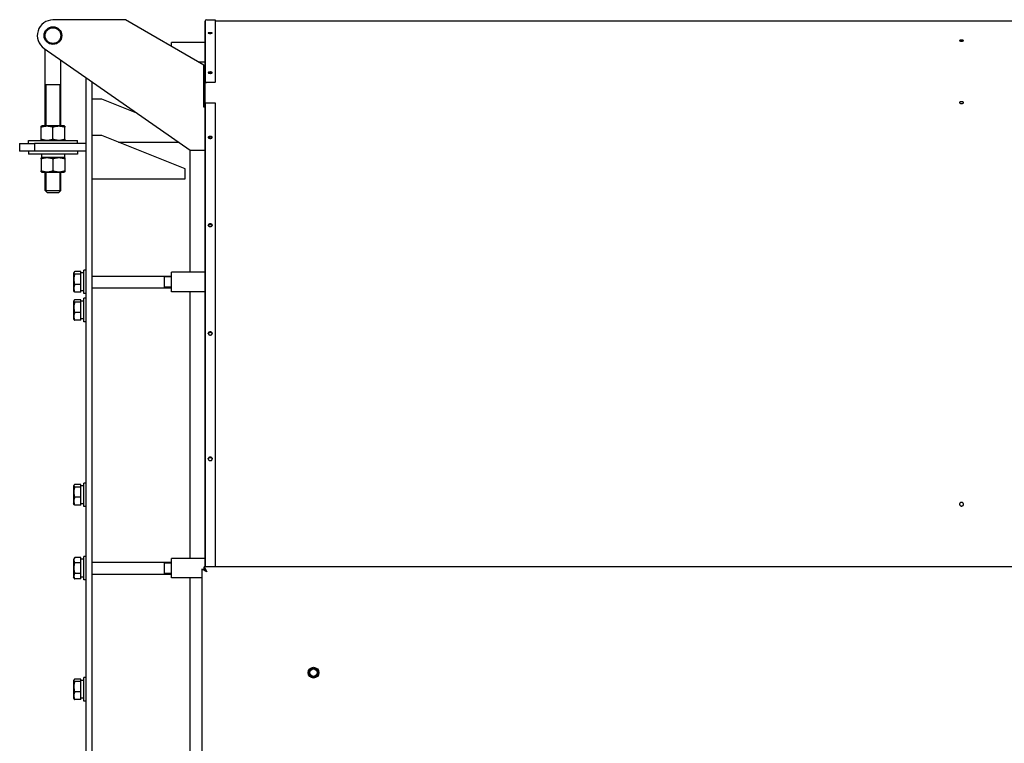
# Model space of a CAD drawing. Header units: millimetres. Extents: x -5881 to 876, y -3382 to 1045.
# Tile 3 of 23: x -5881 to -4875, y -2328 to -1590. Entities that reach past the tile are written whole.
import ezdxf

# ---------------------------------------------------------------- set-up
doc = ezdxf.new("R2010")
doc.units = ezdxf.units.MM
for name, color, linetype, true_color in [('G', 3, 'Continuous', 0x00ff00), ('R', 1, 'Continuous', 0xff0000), ('WELDING', 7, 'Continuous', 0xffffff)]:
    doc.layers.add(name, color=color, linetype=linetype, true_color=true_color)

msp = doc.modelspace()

# ---------------------------------------------------------------- linework, layer by layer
at = {"layer": 'G', "lineweight": 25}
for p, q in [((-5772.6, -1590.3), (-5846.6, -1590.3)), ((-5692.6, -1636.5), (-5772.6, -1590.3)), ((-5691.1, -1591.7), (-5691.7, -1591.7)), ((-5691.7, -1591.7), (-5691.7, -2148.3)), ((-5691.1, -1591.2), (-5691.1, -1654.8)), ((-5690, -1590.1), (-5688.1, -1590.1)), ((-5684, -1590.1), (-5681.1, -1590.1)), ((-5681.1, -1590.1), (-5681.1, -1653.7)), ((-4894.2, -1591.7), (-5681.1, -1591.7)), ((-3694.2, -1591.7), (-4944.2, -1591.7)), ((-5691.7, -1613.3), (-5725.6, -1613.3)), ((-5725.6, -1617.4), (-5725.6, -1613.3)), ((-5855.7, -1619.4), (-5706.6, -1723.3)), ((-5854.6, -1698.5), (-5854.6, -1622.2)), ((-5838.6, -1698.5), (-5838.6, -1631.4)), ((-5691.7, -1633.3), (-5698.1, -1633.3)), ((-5692.6, -1679.3), (-5692.6, -1636.5)), ((-5854.6, -1656.3), (-5838.6, -1656.3)), ((-5812.6, -2423.3), (-5812.6, -1649.5)), ((-5806.6, -2423.3), (-5806.6, -1653.7)), ((-5690, -1653.7), (-5681.1, -1653.7)), ((-5681.1, -1654.3), (-5690, -1654.3)), ((-5681.1, -1654.3), (-5681.1, -1653.7)), ((-5796.6, -1671.2), (-5806.6, -1671.2)), ((-5760.9, -1685.4), (-5796.6, -1671.2)), ((-5691.1, -1676.1), (-5691.1, -2148.3)), ((-5690, -1674.9), (-5681.1, -1674.9)), ((-5681.1, -1674.9), (-5681.1, -2148.3)), ((-4921.2, -1674.7), (-4921.2, -1674.7)), ((-5691.7, -1679.3), (-5692.6, -1679.3)), ((-5858.6, -1698.8), (-5858, -1698.5)), ((-5846.6, -1698.5), (-5858, -1698.5)), ((-5835.2, -1698.5), (-5846.6, -1698.5)), ((-5834.6, -1698.8), (-5835.2, -1698.5)), ((-5858.6, -1699.9), (-5858.6, -1698.8)), ((-5858.6, -1711.9), (-5858.6, -1699.9)), ((-5846.6, -1711.9), (-5846.6, -1699.9)), ((-5834.6, -1698.8), (-5834.6, -1699.9)), ((-5834.6, -1711.9), (-5834.6, -1699.9)), ((-5796.6, -1708.4), (-5806.6, -1708.4)), ((-5711.6, -1742.4), (-5796.6, -1708.4)), ((-5880.6, -1716.3), (-5880.6, -1724.3)), ((-5880.6, -1716.3), (-5865.6, -1716.3)), ((-5871.6, -1716.3), (-5871.6, -1713.3)), ((-5871.6, -1713.3), (-5870, -1713.3)), ((-5870, -1713.3), (-5821.6, -1713.3)), ((-5812.6, -1716.3), (-5865.6, -1716.3)), ((-5865.6, -1716.3), (-5865.6, -1724.3)), ((-5858.6, -1713), (-5858.6, -1711.9)), ((-5858, -1713.3), (-5858.6, -1713)), ((-5835.2, -1713.3), (-5834.6, -1713)), ((-5834.6, -1711.9), (-5834.6, -1713)), ((-5821.6, -1716.3), (-5821.6, -1713.3)), ((-5779.7, -1715.2), (-5718.2, -1715.2)), ((-5865.6, -1724.3), (-5880.6, -1724.3)), ((-5871.6, -1724.3), (-5871.6, -1727.3)), ((-5834.3, -1727.3), (-5871.6, -1727.3)), ((-5812.6, -1724.3), (-5865.6, -1724.3)), ((-5834.9, -1727.3), (-5834.9, -1730.8)), ((-5821.6, -1727.3), (-5834.3, -1727.3)), ((-5821.6, -1724.3), (-5821.6, -1727.3)), ((-5706.6, -1723.3), (-5691.7, -1723.3)), ((-5706.6, -1847.6), (-5706.6, -1723.3)), ((-5858, -1730.8), (-5858.6, -1731.1)), ((-5858.6, -1732.2), (-5858.6, -1731.1)), ((-5858.6, -1732.2), (-5858.6, -1744.2)), ((-5858.2, -1730.8), (-5858, -1730.8)), ((-5834.9, -1730.8), (-5858, -1730.8)), ((-5858, -1730.8), (-5835.2, -1730.8)), ((-5846.6, -1732.2), (-5846.6, -1744.2)), ((-5835.2, -1730.8), (-5834.6, -1731.1)), ((-5834.6, -1731.1), (-5834.6, -1732.2)), ((-5834.6, -1732.2), (-5834.6, -1744.2)), ((-5858.6, -1745.3), (-5858.6, -1744.2)), ((-5858.6, -1745.3), (-5858, -1745.6)), ((-5858, -1745.6), (-5835.2, -1745.6)), ((-5854.6, -1764.3), (-5854.6, -1745.6)), ((-5838.6, -1764.3), (-5838.6, -1745.6)), ((-5834.6, -1745.3), (-5835.2, -1745.6)), ((-5834.6, -1744.2), (-5834.6, -1745.3)), ((-5711.6, -1752.4), (-5711.6, -1742.4)), ((-5806.6, -1752.4), (-5711.6, -1752.4)), ((-5854.6, -1764.3), (-5838.6, -1764.3)), ((-5854.6, -1764.3), (-5852.6, -1766.3)), ((-5852.6, -1766.3), (-5840.6, -1766.3)), ((-5838.6, -1764.3), (-5840.6, -1766.3)), ((-5825.1, -1847.8), (-5825.6, -1848.6)), ((-5825.6, -1848.6), (-5825.6, -1859.8)), ((-5818.1, -1847.1), (-5824.4, -1847.1)), ((-5818.1, -1849.7), (-5818.1, -1847.1)), ((-5815.1, -1848.5), (-5818.1, -1848.5)), ((-5815.1, -1869.6), (-5815.1, -1845.6)), ((-5812.6, -1845.6), (-5815.1, -1845.6)), ((-5691.7, -1847.6), (-5725.6, -1847.6)), ((-5725.6, -1867.6), (-5725.6, -1847.6)), ((-5818.1, -1849.7), (-5824.4, -1849.7)), ((-5818.1, -1860.2), (-5818.1, -1849.7)), ((-5806.6, -1851.6), (-5725.6, -1851.6)), ((-5733.1, -1851.6), (-5733.1, -1851.8)), ((-5733.1, -1851.8), (-5733.1, -1863.6)), ((-5825.6, -1859.8), (-5825.6, -1866.6)), ((-5825.1, -1867.4), (-5825.6, -1866.6)), ((-5818.1, -1860.2), (-5824.4, -1860.2)), ((-5818.1, -1868.2), (-5824.4, -1868.2)), ((-5818.1, -1868.2), (-5818.1, -1860.2)), ((-5815.1, -1866.7), (-5818.1, -1866.7)), ((-5806.6, -1863.6), (-5725.6, -1863.6)), ((-5691.7, -1867.6), (-5725.6, -1867.6)), ((-5706.6, -2139.7), (-5706.6, -1867.6)), ((-5825.1, -1876.5), (-5825.6, -1877.3)), ((-5825.6, -1877.3), (-5825.6, -1888.5)), ((-5818.1, -1875.8), (-5824.4, -1875.8)), ((-5818.1, -1878.4), (-5824.4, -1878.4)), ((-5818.1, -1878.4), (-5818.1, -1875.8)), ((-5815.1, -1877.2), (-5818.1, -1877.2)), ((-5818.1, -1888.9), (-5818.1, -1878.4)), ((-5812.6, -1869.6), (-5815.1, -1869.6)), ((-5815.1, -1898.3), (-5815.1, -1874.3)), ((-5812.6, -1874.3), (-5815.1, -1874.3)), ((-5825.6, -1888.5), (-5825.6, -1895.3)), ((-5818.1, -1888.9), (-5824.4, -1888.9)), ((-5818.1, -1896.8), (-5818.1, -1888.9)), ((-5825.1, -1896.1), (-5825.6, -1895.3)), ((-5818.1, -1896.8), (-5824.4, -1896.8)), ((-5815.1, -1895.4), (-5818.1, -1895.4)), ((-5812.6, -1898.3), (-5815.1, -1898.3)), ((-5825.1, -2065), (-5825.6, -2065.8)), ((-5825.6, -2065.8), (-5825.6, -2077)), ((-5818.1, -2064.3), (-5824.4, -2064.3)), ((-5818.1, -2066.9), (-5824.4, -2066.9)), ((-5818.1, -2066.9), (-5818.1, -2064.3)), ((-5815.1, -2065.7), (-5818.1, -2065.7)), ((-5818.1, -2077.4), (-5818.1, -2066.9)), ((-5815.1, -2086.8), (-5815.1, -2062.8)), ((-5812.6, -2062.8), (-5815.1, -2062.8)), ((-5825.6, -2077), (-5825.6, -2083.8)), ((-5818.1, -2077.4), (-5824.4, -2077.4)), ((-5818.1, -2085.4), (-5818.1, -2077.4)), ((-5825.1, -2084.6), (-5825.6, -2083.8)), ((-5818.1, -2085.4), (-5824.4, -2085.4)), ((-5815.1, -2083.9), (-5818.1, -2083.9)), ((-5812.6, -2086.8), (-5815.1, -2086.8)), ((-5824.4, -2138.7), (-5825.6, -2140.7)), ((-5825.6, -2140.7), (-5825.6, -2158.7)), ((-5818.1, -2138.7), (-5824.4, -2138.7)), ((-5818.1, -2144.2), (-5818.1, -2138.7)), ((-5815.1, -2140.6), (-5818.1, -2140.6)), ((-5815.1, -2161.7), (-5815.1, -2137.7)), ((-5812.6, -2137.7), (-5815.1, -2137.7)), ((-5691.7, -2139.7), (-5725.6, -2139.7)), ((-5725.6, -2159.7), (-5725.6, -2139.7)), ((-5818.1, -2144.2), (-5824.4, -2144.2)), ((-5818.1, -2155.2), (-5818.1, -2144.2)), ((-5806.6, -2143.7), (-5725.6, -2143.7)), ((-5733.1, -2143.7), (-5733.1, -2149.7)), ((-5733.1, -2149.7), (-5733.1, -2155.7)), ((-5694.6, -2150.8), (-5694.6, -2486.3)), ((-5694.6, -2150.8), (-5692.1, -2150.8)), ((-5689.6, -2153.3), (-5694.6, -2150.8)), ((-4283.6, -2148.3), (-5692.1, -2148.3)), ((-5692.1, -2150.8), (-5692.1, -2148.3)), ((-5692.1, -2148.3), (-5689.6, -2153.3)), ((-5692.1, -2150.8), (-5689.6, -2153.3)), ((-5689.6, -2153.3), (-5692.1, -2150.8)), ((-5824.4, -2160.7), (-5825.6, -2158.7)), ((-5818.1, -2155.2), (-5824.4, -2155.2)), ((-5818.1, -2160.7), (-5824.4, -2160.7)), ((-5818.1, -2160.7), (-5818.1, -2155.2)), ((-5815.1, -2158.8), (-5818.1, -2158.8)), ((-5806.6, -2155.7), (-5725.6, -2155.7)), ((-5694.6, -2159.7), (-5725.6, -2159.7)), ((-5706.6, -2486.3), (-5706.6, -2159.7)), ((-5812.6, -2161.7), (-5815.1, -2161.7)), ((-5815.1, -2285.3), (-5815.1, -2261.3)), ((-5812.6, -2261.3), (-5815.1, -2261.3)), ((-5584.7, -2258.3), (-5584.4, -2253.7)), ((-5580.9, -2260.9), (-5584.7, -2258.3)), ((-5584.4, -2253.7), (-5580.3, -2251.7)), ((-5576.7, -2258.9), (-5580.9, -2260.9)), ((-5580.3, -2251.7), (-5576.4, -2254.3)), ((-5576.4, -2254.3), (-5576.7, -2258.9)), ((-5825.1, -2263.5), (-5825.6, -2264.3)), ((-5825.6, -2264.3), (-5825.6, -2275.5)), ((-5818.1, -2262.8), (-5824.4, -2262.8)), ((-5818.1, -2265.4), (-5824.4, -2265.4)), ((-5818.1, -2265.4), (-5818.1, -2262.8)), ((-5815.1, -2264.2), (-5818.1, -2264.2)), ((-5818.1, -2275.9), (-5818.1, -2265.4)), ((-5825.6, -2275.5), (-5825.6, -2282.3)), ((-5818.1, -2275.9), (-5824.4, -2275.9)), ((-5818.1, -2283.8), (-5818.1, -2275.9)), ((-5825.1, -2283.1), (-5825.6, -2282.3)), ((-5818.1, -2283.8), (-5824.4, -2283.8)), ((-5815.1, -2282.4), (-5818.1, -2282.4)), ((-5812.6, -2285.3), (-5815.1, -2285.3))]:
    msp.add_line(p, q, dxfattribs=at)
for centre, radius in [((-5846.6, -1606.3), 9), ((-5846.6, -1606.3), 8), ((-5580.6, -2256.3), 5.5), ((-5580.6, -2256.3), 4.65), ((-5580.6, -2256.3), 3.8)]:
    msp.add_circle(centre, radius, dxfattribs=at)
for centre, radius, start, end in [((-5846.6, -1606.3), 16, 90, 235.145), ((-5690, -1591.2), 1.1, 90, 180), ((-5686.1, -693.9), 896.2, 269.8689, 270.1311), ((-5864.6, -1622.2), 10, 0, 12.1461)]:
    msp.add_arc(centre, radius, start, end, dxfattribs=at)
for centre, start_param, end_param in [((-5846.6, -1725.5), 4.769645, 4.879741), ((-5846.6, -1732.6), 4.600256, 4.655133)]:
    msp.add_ellipse(centre, major_axis=(0, -32), ratio=0.36397, start_param=start_param, end_param=end_param, dxfattribs=at)
at = {"layer": 'R', "lineweight": 9}
for p, q in [((-5853.5, -1698.5), (-5853.5, -1656.3)), ((-5839.6, -1698.5), (-5839.6, -1656.3)), ((-5853.5, -1764.3), (-5853.5, -1745.6)), ((-5839.6, -1764.3), (-5839.6, -1745.6)), ((-5853.5, -1764.3), (-5853.5, -1765.4)), ((-5839.6, -1764.3), (-5839.6, -1765.4)), ((-5733.1, -1852.6), (-5725.6, -1852.6)), ((-5733.1, -1862.7), (-5725.6, -1862.7)), ((-5733.1, -2144.6), (-5725.6, -2144.6)), ((-5733.1, -2154.7), (-5725.6, -2154.7))]:
    msp.add_line(p, q, dxfattribs=at)
at = {"layer": 'WELDING', "lineweight": 25}
for points, knots in [([(-5684, -1603.7), (-5684, -1603.7), (-5684, -1603.7), (-5684.1, -1603.6), (-5684.1, -1603.6), (-5684.2, -1603.6), (-5684.3, -1603.5), (-5684.4, -1603.5), (-5684.5, -1603.5), (-5684.7, -1603.5), (-5684.9, -1603.4), (-5685.1, -1603.4), (-5685.4, -1603.4), (-5685.8, -1603.4), (-5686.2, -1603.4), (-5686.5, -1603.4), (-5686.8, -1603.4), (-5687, -1603.4), (-5687.3, -1603.4), (-5687.5, -1603.5), (-5687.7, -1603.5), (-5687.8, -1603.5), (-5687.9, -1603.6), (-5688, -1603.6), (-5688.1, -1603.6), (-5688.1, -1603.7), (-5688.1, -1603.7), (-5688.1, -1603.7)], [0, 0, 0, 0, 0.921333, 2.276432, 2.862166, 3.535164, 4.243013, 5.738911, 6.486272, 7.229306, 8.573527, 9.864712, 11.026155, 12.747574, 14.612099, 15.880858, 16.887426, 18.449004, 20.020735, 21.41775, 22.0571, 22.755886, 24.115538, 25.371453, 25.996157, 26.965035, 28, 28, 28, 28]), ([(-5688.1, -1603.7), (-5688.1, -1603.7), (-5688.1, -1603.8), (-5688, -1603.8), (-5688, -1603.8), (-5687.9, -1603.9), (-5687.8, -1603.9), (-5687.7, -1603.9), (-5687.6, -1604), (-5687.4, -1604), (-5687.2, -1604), (-5686.9, -1604), (-5686.7, -1604.1), (-5686.4, -1604.1), (-5686, -1604.1), (-5685.8, -1604.1), (-5685.5, -1604.1), (-5685.3, -1604), (-5685.1, -1604), (-5684.9, -1604), (-5684.8, -1604), (-5684.6, -1604), (-5684.5, -1603.9), (-5684.3, -1603.9), (-5684.2, -1603.9), (-5684.1, -1603.8), (-5684.1, -1603.8), (-5684, -1603.8), (-5684, -1603.7), (-5684, -1603.7)], [0, 0, 0, 0, 1.799942, 2.700055, 3.56656, 4.399809, 5.233418, 6.099942, 7.233228, 8.399864, 9.599861, 10.799847, 11.933137, 13.933036, 14.999795, 16.666294, 17.599575, 18.59975, 19.599938, 20.5999, 21.599713, 22.599527, 23.599491, 24.599655, 25.59977, 26.516242, 27.349488, 28.599609, 30, 30, 30, 30]), ([(-5687.4, -1604), (-5687.3, -1604), (-5687.1, -1603.9), (-5686.8, -1603.9), (-5686.5, -1603.9), (-5686.3, -1603.9), (-5686.1, -1603.9), (-5685.8, -1603.9), (-5685.6, -1603.9), (-5685.3, -1603.9), (-5685, -1604), (-5684.8, -1604), (-5684.7, -1604)], [0, 0, 0, 0, 1.537397, 3.318172, 4.306375, 5.383285, 6.499995, 7.656535, 8.813047, 9.881018, 11.662089, 13, 13, 13, 13]), ([(-4917.1, -1611.5), (-4917.1, -1611.4), (-4917.1, -1611.4), (-4917.2, -1611.4), (-4917.3, -1611.3), (-4917.4, -1611.3), (-4917.5, -1611.2), (-4917.7, -1611.2), (-4917.9, -1611.1), (-4918.2, -1611.1), (-4918.4, -1611.1), (-4918.7, -1611), (-4919, -1611), (-4919.3, -1611), (-4919.6, -1611), (-4919.9, -1611.1), (-4920.1, -1611.1), (-4920.4, -1611.1), (-4920.6, -1611.1), (-4920.8, -1611.2), (-4920.9, -1611.2), (-4921.1, -1611.3), (-4921.2, -1611.4), (-4921.2, -1611.4), (-4921.2, -1611.4), (-4921.2, -1611.5)], [0, 0, 0, 0, 0.808154, 1.959536, 3.110913, 4.262282, 5.413643, 6.564993, 7.716332, 8.867659, 10.018976, 11.170285, 12.321589, 13.472894, 14.624202, 15.775517, 16.926842, 18.078178, 19.229526, 20.380885, 21.532253, 22.683629, 23.835009, 24.986393, 26, 26, 26, 26]), ([(-4921.2, -1611.5), (-4921.2, -1611.5), (-4921.2, -1611.5), (-4921.1, -1611.6), (-4921, -1611.6), (-4920.9, -1611.7), (-4920.7, -1611.7), (-4920.5, -1611.8), (-4920.3, -1611.8), (-4920.1, -1611.9), (-4919.8, -1611.9), (-4919.5, -1611.9), (-4919.3, -1611.9), (-4919.2, -1611.9)], [0, 0, 0, 0, 1.388328, 2.628275, 3.868219, 5.108144, 6.348095, 7.587907, 8.828126, 10.066432, 11.298227, 12.522983, 14, 14, 14, 14]), ([(-4919.2, -1611.9), (-4919.1, -1611.9), (-4918.9, -1611.9), (-4918.6, -1611.9), (-4918.3, -1611.9), (-4918.1, -1611.8), (-4917.9, -1611.8), (-4917.7, -1611.8), (-4917.5, -1611.7), (-4917.3, -1611.7), (-4917.2, -1611.6), (-4917.1, -1611.5), (-4917.1, -1611.5), (-4917.1, -1611.5)], [0, 0, 0, 0, 1.233608, 2.470552, 3.711135, 4.95079, 6.190725, 7.430648, 8.670576, 9.910517, 11.150464, 12.390415, 14, 14, 14, 14]), ([(-5684, -1644.1), (-5684, -1644.1), (-5684, -1644), (-5684.1, -1644), (-5684.1, -1643.9), (-5684.2, -1643.8), (-5684.3, -1643.8), (-5684.5, -1643.7), (-5684.6, -1643.7), (-5684.7, -1643.6), (-5684.9, -1643.6), (-5685.1, -1643.5), (-5685.3, -1643.5), (-5685.6, -1643.5), (-5686, -1643.4), (-5686.4, -1643.5), (-5686.6, -1643.5), (-5686.8, -1643.5), (-5687.1, -1643.5), (-5687.3, -1643.6), (-5687.4, -1643.6), (-5687.6, -1643.7), (-5687.7, -1643.7), (-5687.8, -1643.8), (-5687.9, -1643.9), (-5688, -1643.9), (-5688.1, -1644), (-5688.1, -1644.1), (-5688.1, -1644.1), (-5688.1, -1644.1)], [0, 0, 0, 0, 1.649967, 2.800086, 3.450005, 4.150047, 5.649911, 6.450261, 7.300202, 8.233356, 9.199993, 10.200189, 11.200382, 13.000102, 15.00013, 16.666619, 17.599892, 18.666658, 19.800069, 20.93348, 22.000251, 23.000207, 24.00002, 24.999836, 25.999798, 26.966673, 27.900092, 28.699844, 30, 30, 30, 30]), ([(-5688.1, -1644.1), (-5688.1, -1644.2), (-5688.1, -1644.2), (-5688.1, -1644.3), (-5688, -1644.3), (-5688, -1644.4), (-5687.9, -1644.5), (-5687.8, -1644.5), (-5687.7, -1644.6), (-5687.5, -1644.7), (-5687.2, -1644.7), (-5687, -1644.8), (-5686.7, -1644.8), (-5686.4, -1644.8), (-5686, -1644.9), (-5685.7, -1644.8), (-5685.3, -1644.8), (-5685.1, -1644.8), (-5684.9, -1644.7), (-5684.7, -1644.7), (-5684.5, -1644.6), (-5684.4, -1644.6), (-5684.3, -1644.5), (-5684.2, -1644.4), (-5684.1, -1644.4), (-5684, -1644.3), (-5684, -1644.2), (-5684, -1644.2), (-5684, -1644.1)], [0, 0, 0, 0, 0.782457, 1.989692, 2.648158, 3.382303, 4.269102, 5.197249, 6.166504, 7.537431, 8.760575, 10.192222, 11.774475, 13.116028, 14.499929, 16.120764, 17.743693, 19.428048, 20.031995, 21.07581, 22.310111, 23.432854, 24.250707, 25.013817, 26.276666, 27.286346, 28.299025, 29, 29, 29, 29]), ([(-5688, -1644.4), (-5687.9, -1644.4), (-5687.8, -1644.3), (-5687.7, -1644.2), (-5687.5, -1644.2), (-5687.3, -1644.1), (-5687.2, -1644.1), (-5687, -1644), (-5686.8, -1644), (-5686.6, -1644), (-5686.3, -1644), (-5686, -1644), (-5685.8, -1644), (-5685.5, -1644), (-5685.3, -1644), (-5685.1, -1644), (-5684.9, -1644.1), (-5684.8, -1644.1), (-5684.6, -1644.2), (-5684.5, -1644.2), (-5684.4, -1644.3), (-5684.3, -1644.3), (-5684.2, -1644.4), (-5684.2, -1644.4)], [0, 0, 0, 0, 1.465066, 2.936764, 4.447653, 5.25743, 6.17193, 7.155764, 8.279134, 9.472678, 10.666224, 11.999973, 13.684791, 14.66758, 15.790932, 16.914285, 17.897078, 18.809486, 19.792278, 20.810198, 21.79264, 22.633803, 24, 24, 24, 24]), ([(-5691.1, -1654.8), (-5691.1, -1654.8), (-5691.1, -1654.7), (-5691, -1654.6), (-5691, -1654.4), (-5690.9, -1654.3), (-5690.9, -1654.2), (-5690.9, -1654.2), (-5690.8, -1654.1), (-5690.8, -1654.1), (-5690.7, -1654), (-5690.6, -1653.9), (-5690.5, -1653.8), (-5690.4, -1653.8), (-5690.3, -1653.7), (-5690.2, -1653.7), (-5690.1, -1653.7), (-5690, -1653.7), (-5690, -1653.7)], [0, 0, 0, 0, 1.078111, 2.154228, 3.226457, 4.293095, 5.352722, 5.623866, 6.166153, 6.404273, 7.447103, 8.481031, 9.506358, 10.523866, 11.286406, 11.791509, 12.540724, 14, 14, 14, 14]), ([(-5690, -1654.3), (-5690, -1654.3), (-5690, -1654.3), (-5690.1, -1654.3), (-5690.1, -1654.3), (-5690.2, -1654.3), (-5690.3, -1654.4), (-5690.3, -1654.4), (-5690.3, -1654.4), (-5690.4, -1654.5), (-5690.4, -1654.5), (-5690.5, -1654.6), (-5690.5, -1654.6), (-5690.5, -1654.7), (-5690.5, -1654.7), (-5690.5, -1654.8), (-5690.5, -1654.8), (-5690.5, -1654.8)], [0, 0, 0, 0, 1.002044, 2.006226, 3.010409, 4.014592, 5.014626, 6.000452, 6.598504, 7.632771, 8.667038, 9.692388, 10.69119, 11.628851, 12.430624, 12.968382, 14, 14, 14, 14]), ([(-5691.1, -1676.1), (-5691.1, -1676.1), (-5691.1, -1676), (-5691, -1675.8), (-5691, -1675.7), (-5691, -1675.6), (-5690.9, -1675.5), (-5690.9, -1675.4), (-5690.8, -1675.3), (-5690.8, -1675.3), (-5690.7, -1675.2), (-5690.7, -1675.2), (-5690.6, -1675.1), (-5690.5, -1675), (-5690.4, -1675), (-5690.3, -1675), (-5690.3, -1674.9), (-5690.2, -1674.9), (-5690.1, -1674.9), (-5690, -1674.9), (-5690, -1674.9)], [0, 0, 0, 0, 1.063307, 2.124151, 3.180184, 4.229273, 5.269609, 5.535234, 6.066483, 6.810764, 7.321734, 8.326632, 8.829075, 9.323157, 10.309315, 11.046906, 11.535141, 12.2566, 13.221926, 14, 14, 14, 14]), ([(-4917.1, -1674.7), (-4917.1, -1674.6), (-4917.1, -1674.6), (-4917.2, -1674.5), (-4917.3, -1674.4), (-4917.4, -1674.2), (-4917.5, -1674.1), (-4917.7, -1674.1), (-4917.9, -1674), (-4918.2, -1673.9), (-4918.4, -1673.9), (-4918.7, -1673.8), (-4919, -1673.8), (-4919.3, -1673.8), (-4919.6, -1673.8), (-4919.9, -1673.9), (-4920.1, -1673.9), (-4920.4, -1674), (-4920.6, -1674), (-4920.8, -1674.1), (-4920.9, -1674.2), (-4921.1, -1674.3), (-4921.2, -1674.4), (-4921.2, -1674.6), (-4921.2, -1674.6), (-4921.2, -1674.7)], [0, 0, 0, 0, 0.808154, 1.959536, 3.110913, 4.262282, 5.413643, 6.564993, 7.716332, 8.867659, 10.018976, 11.170285, 12.321589, 13.472894, 14.624202, 15.775517, 16.926842, 18.078178, 19.229526, 20.380885, 21.532253, 22.683629, 23.835009, 24.986393, 26, 26, 26, 26]), ([(-4921.2, -1674.7), (-4921.2, -1674.7), (-4921.2, -1674.8), (-4921.1, -1674.9), (-4921, -1675), (-4920.9, -1675.1), (-4920.7, -1675.2), (-4920.5, -1675.3), (-4920.3, -1675.4), (-4920.1, -1675.5), (-4919.8, -1675.5), (-4919.5, -1675.5), (-4919.3, -1675.5), (-4919.2, -1675.5)], [0, 0, 0, 0, 1.388328, 2.628275, 3.868219, 5.108144, 6.348095, 7.587907, 8.828126, 10.066432, 11.298227, 12.522983, 14, 14, 14, 14]), ([(-4919.2, -1675.5), (-4919.1, -1675.5), (-4918.9, -1675.5), (-4918.6, -1675.5), (-4918.3, -1675.5), (-4918.1, -1675.4), (-4917.9, -1675.3), (-4917.7, -1675.3), (-4917.5, -1675.2), (-4917.3, -1675.1), (-4917.2, -1674.9), (-4917.1, -1674.8), (-4917.1, -1674.7), (-4917.1, -1674.7)], [0, 0, 0, 0, 1.233608, 2.470552, 3.711135, 4.95079, 6.190725, 7.430648, 8.670576, 9.910517, 11.150464, 12.390415, 14, 14, 14, 14]), ([(-5846.6, -1699.9), (-5847, -1699.8), (-5847.6, -1699.6), (-5848.4, -1699.4), (-5849.1, -1699.2), (-5849.8, -1699.1), (-5850.3, -1699), (-5851, -1698.9), (-5851.6, -1698.9), (-5852.4, -1698.8), (-5853.1, -1698.8), (-5853.7, -1698.9), (-5854.4, -1698.9), (-5855.1, -1699), (-5856.1, -1699.2), (-5857.3, -1699.5), (-5858.2, -1699.8), (-5858.6, -1699.9)], [0, 0, 0, 0, 1.889793, 2.772286, 3.97396, 4.613199, 5.962253, 6.508307, 7.620707, 8.715255, 9.746093, 10.721757, 11.68135, 12.629021, 14.021816, 16.259909, 18, 18, 18, 18]), ([(-5834.6, -1699.9), (-5835, -1699.8), (-5835.6, -1699.6), (-5836.4, -1699.4), (-5837.1, -1699.2), (-5837.8, -1699.1), (-5838.3, -1699), (-5839, -1698.9), (-5839.6, -1698.9), (-5840.4, -1698.8), (-5841.1, -1698.8), (-5841.7, -1698.9), (-5842.4, -1698.9), (-5843.1, -1699), (-5844.1, -1699.2), (-5845.3, -1699.5), (-5846.2, -1699.8), (-5846.6, -1699.9)], [0, 0, 0, 0, 1.889793, 2.772286, 3.97396, 4.613199, 5.962253, 6.508307, 7.620707, 8.715255, 9.746093, 10.721757, 11.68135, 12.629021, 14.021816, 16.259909, 18, 18, 18, 18]), ([(-5858.6, -1711.9), (-5858.2, -1712), (-5857.5, -1712.2), (-5856.7, -1712.4), (-5856.1, -1712.6), (-5855.4, -1712.7), (-5854.8, -1712.8), (-5854.1, -1712.9), (-5853.5, -1712.9), (-5852.8, -1713), (-5852.1, -1712.9), (-5851.4, -1712.9), (-5850.8, -1712.9), (-5850, -1712.8), (-5849, -1712.6), (-5847.8, -1712.3), (-5846.9, -1712), (-5846.6, -1711.9)], [0, 0, 0, 0, 1.889793, 2.772286, 3.97396, 4.613199, 5.962253, 6.508307, 7.620707, 8.715255, 9.746093, 10.721757, 11.68135, 12.629021, 14.021816, 16.259909, 18, 18, 18, 18]), ([(-5846.6, -1711.9), (-5846.2, -1712), (-5845.5, -1712.2), (-5844.7, -1712.4), (-5844.1, -1712.6), (-5843.4, -1712.7), (-5842.8, -1712.8), (-5842.1, -1712.9), (-5841.5, -1712.9), (-5840.8, -1713), (-5840.1, -1712.9), (-5839.4, -1712.9), (-5838.8, -1712.9), (-5838, -1712.8), (-5837, -1712.6), (-5835.8, -1712.3), (-5834.9, -1712), (-5834.6, -1711.9)], [0, 0, 0, 0, 1.889793, 2.772286, 3.97396, 4.613199, 5.962253, 6.508307, 7.620707, 8.715255, 9.746093, 10.721757, 11.68135, 12.629021, 14.021816, 16.259909, 18, 18, 18, 18]), ([(-5684, -1710.2), (-5684, -1710.1), (-5684, -1710.1), (-5684.1, -1710), (-5684.1, -1709.9), (-5684.2, -1709.8), (-5684.3, -1709.7), (-5684.4, -1709.6), (-5684.5, -1709.5), (-5684.7, -1709.4), (-5684.9, -1709.3), (-5685.1, -1709.3), (-5685.4, -1709.2), (-5685.7, -1709.2), (-5685.9, -1709.1), (-5686.2, -1709.1), (-5686.5, -1709.2), (-5686.8, -1709.2), (-5687, -1709.3), (-5687.3, -1709.4), (-5687.5, -1709.5), (-5687.7, -1709.5), (-5687.8, -1709.6), (-5687.9, -1709.7), (-5688, -1709.8), (-5688.1, -1710), (-5688.1, -1710.1), (-5688.1, -1710.1), (-5688.1, -1710.2)], [0, 0, 0, 0, 0.954237, 1.804191, 2.964386, 3.66142, 4.39455, 5.943873, 6.717925, 7.487496, 8.879724, 10.217023, 11.419946, 12.75622, 14.052288, 15.13396, 16.448031, 17.490549, 19.107896, 20.735761, 22.18267, 22.844853, 23.568596, 24.976807, 26.277576, 26.924593, 27.92808, 29, 29, 29, 29]), ([(-5688.1, -1710.4), (-5688, -1710.3), (-5688, -1710.3), (-5687.9, -1710.2), (-5687.8, -1710.1), (-5687.6, -1710), (-5687.5, -1709.9), (-5687.3, -1709.8), (-5687.1, -1709.8), (-5686.9, -1709.7), (-5686.7, -1709.7), (-5686.5, -1709.6), (-5686.3, -1709.6), (-5686, -1709.6), (-5685.8, -1709.6), (-5685.5, -1709.7), (-5685.3, -1709.7), (-5685.2, -1709.7), (-5685, -1709.8), (-5684.8, -1709.8), (-5684.6, -1709.9), (-5684.5, -1710), (-5684.3, -1710.1), (-5684.2, -1710.2), (-5684.1, -1710.3), (-5684.1, -1710.4), (-5684.1, -1710.4)], [0, 0, 0, 0, 1.702938, 2.631492, 3.663452, 4.747249, 5.857032, 6.940965, 7.998864, 9.056607, 10.114346, 11.172238, 12.230382, 13.49988, 15.192519, 16.179862, 17.167475, 18.154825, 19.071463, 20.058808, 21.187386, 22.386469, 23.559723, 24.63656, 25.520435, 27, 27, 27, 27]), ([(-5688.1, -1710.2), (-5688.1, -1710.2), (-5688.1, -1710.3), (-5688, -1710.5), (-5688, -1710.5), (-5687.9, -1710.6), (-5687.8, -1710.7), (-5687.7, -1710.8), (-5687.6, -1710.9), (-5687.4, -1711), (-5687.2, -1711), (-5686.9, -1711.1), (-5686.7, -1711.1), (-5686.5, -1711.2), (-5686.3, -1711.2), (-5686.1, -1711.2), (-5685.9, -1711.2), (-5685.7, -1711.2), (-5685.5, -1711.2), (-5685.3, -1711.1), (-5685.1, -1711.1), (-5684.9, -1711), (-5684.8, -1711), (-5684.6, -1710.9), (-5684.5, -1710.8), (-5684.3, -1710.7), (-5684.2, -1710.6), (-5684.1, -1710.5), (-5684.1, -1710.4), (-5684, -1710.3), (-5684, -1710.2), (-5684, -1710.2)], [0, 0, 0, 0, 1.919939, 2.880059, 3.80433, 4.693129, 5.582312, 6.506605, 7.715443, 8.959855, 10.239852, 11.519837, 12.72868, 13.86642, 14.861905, 15.999781, 16.853146, 17.777381, 18.77288, 19.839734, 20.906601, 21.973227, 23.039694, 24.106163, 25.172791, 26.239632, 27.306422, 28.283991, 29.172788, 30.506249, 32, 32, 32, 32]), ([(-5846.6, -1732.2), (-5847, -1732.1), (-5847.6, -1731.9), (-5848.4, -1731.7), (-5849.1, -1731.5), (-5849.8, -1731.4), (-5850.3, -1731.3), (-5851, -1731.2), (-5851.6, -1731.2), (-5852.4, -1731.1), (-5853.1, -1731.1), (-5853.7, -1731.2), (-5854.4, -1731.2), (-5855.1, -1731.3), (-5856.1, -1731.5), (-5857.3, -1731.8), (-5858.2, -1732.1), (-5858.6, -1732.2)], [0, 0, 0, 0, 1.889793, 2.772286, 3.97396, 4.613199, 5.962253, 6.508307, 7.620707, 8.715255, 9.746093, 10.721757, 11.68135, 12.629021, 14.021816, 16.259909, 18, 18, 18, 18]), ([(-5834.6, -1732.2), (-5835, -1732.1), (-5835.6, -1731.9), (-5836.4, -1731.7), (-5837.1, -1731.5), (-5837.8, -1731.4), (-5838.3, -1731.3), (-5839, -1731.2), (-5839.6, -1731.2), (-5840.4, -1731.1), (-5841.1, -1731.1), (-5841.7, -1731.2), (-5842.4, -1731.2), (-5843.1, -1731.3), (-5844.1, -1731.5), (-5845.3, -1731.8), (-5846.2, -1732.1), (-5846.6, -1732.2)], [0, 0, 0, 0, 1.889793, 2.772286, 3.97396, 4.613199, 5.962253, 6.508307, 7.620707, 8.715255, 9.746093, 10.721757, 11.68135, 12.629021, 14.021816, 16.259909, 18, 18, 18, 18]), ([(-5858.6, -1744.2), (-5858.2, -1744.3), (-5857.5, -1744.5), (-5856.7, -1744.7), (-5856.1, -1744.9), (-5855.4, -1745), (-5854.8, -1745.1), (-5854.1, -1745.2), (-5853.5, -1745.2), (-5852.8, -1745.3), (-5852.1, -1745.2), (-5851.4, -1745.2), (-5850.8, -1745.2), (-5850, -1745.1), (-5849, -1744.9), (-5847.8, -1744.6), (-5846.9, -1744.3), (-5846.6, -1744.2)], [0, 0, 0, 0, 1.889793, 2.772286, 3.97396, 4.613199, 5.962253, 6.508307, 7.620707, 8.715255, 9.746093, 10.721757, 11.68135, 12.629021, 14.021816, 16.259909, 18, 18, 18, 18]), ([(-5846.6, -1744.2), (-5846.2, -1744.3), (-5845.5, -1744.5), (-5844.7, -1744.7), (-5844.1, -1744.9), (-5843.4, -1745), (-5842.8, -1745.1), (-5842.1, -1745.2), (-5841.5, -1745.2), (-5840.8, -1745.3), (-5840.1, -1745.2), (-5839.4, -1745.2), (-5838.8, -1745.2), (-5838, -1745.1), (-5837, -1744.9), (-5835.8, -1744.6), (-5834.9, -1744.3), (-5834.6, -1744.2)], [0, 0, 0, 0, 1.889793, 2.772286, 3.97396, 4.613199, 5.962253, 6.508307, 7.620707, 8.715255, 9.746093, 10.721757, 11.68135, 12.629021, 14.021816, 16.259909, 18, 18, 18, 18]), ([(-5684, -1799.8), (-5684, -1799.7), (-5684, -1799.7), (-5684, -1799.5), (-5684.1, -1799.4), (-5684.2, -1799.3), (-5684.3, -1799.1), (-5684.4, -1799), (-5684.5, -1798.9), (-5684.7, -1798.8), (-5684.9, -1798.7), (-5685.1, -1798.6), (-5685.4, -1798.5), (-5685.7, -1798.5), (-5685.9, -1798.5), (-5686.2, -1798.5), (-5686.5, -1798.5), (-5686.7, -1798.5), (-5687, -1798.6), (-5687.2, -1798.7), (-5687.5, -1798.8), (-5687.6, -1798.9), (-5687.8, -1799.1), (-5687.9, -1799.2), (-5688, -1799.4), (-5688.1, -1799.5), (-5688.1, -1799.6), (-5688.1, -1799.7), (-5688.1, -1799.8)], [0, 0, 0, 0, 0.954237, 1.354376, 2.357733, 3.66142, 4.394549, 5.943872, 6.717925, 7.487496, 8.879724, 10.217023, 11.419946, 12.75622, 14.052288, 15.13396, 16.448031, 17.490548, 18.415519, 20.300709, 21.572948, 22.844853, 23.568596, 24.976807, 26.277576, 26.924591, 27.928068, 29, 29, 29, 29]), ([(-5688.1, -1800), (-5688.1, -1799.9), (-5688, -1799.8), (-5688, -1799.7), (-5687.9, -1799.6), (-5687.8, -1799.5), (-5687.6, -1799.3), (-5687.5, -1799.2), (-5687.3, -1799.1), (-5687.1, -1799), (-5686.8, -1799), (-5686.6, -1798.9), (-5686.3, -1798.9), (-5686.1, -1798.9), (-5685.9, -1798.9), (-5685.7, -1798.9), (-5685.5, -1798.9), (-5685.3, -1799), (-5685.2, -1799), (-5685, -1799.1), (-5684.8, -1799.1), (-5684.6, -1799.2), (-5684.5, -1799.4), (-5684.3, -1799.5), (-5684.2, -1799.6), (-5684.1, -1799.7), (-5684.1, -1799.9), (-5684, -1799.9), (-5684, -1800)], [0, 0, 0, 0, 1.149439, 2.441353, 3.350278, 4.355031, 5.519444, 6.747706, 8.039765, 9.331817, 10.623867, 11.91592, 13.136287, 14.50001, 15.289781, 16.222696, 17.227571, 18.232718, 19.237599, 20.17051, 21.175382, 22.324002, 23.544382, 24.764714, 25.91323, 26.862127, 28.250002, 29, 29, 29, 29]), ([(-5688.1, -1799.8), (-5688.1, -1799.9), (-5688.1, -1800), (-5688, -1800.1), (-5688, -1800.3), (-5687.9, -1800.4), (-5687.8, -1800.5), (-5687.7, -1800.6), (-5687.6, -1800.7), (-5687.4, -1800.8), (-5687.2, -1800.9), (-5686.9, -1801), (-5686.7, -1801), (-5686.5, -1801.1), (-5686.3, -1801.1), (-5686.1, -1801.1), (-5685.9, -1801.1), (-5685.7, -1801.1), (-5685.5, -1801), (-5685.3, -1801), (-5685.1, -1800.9), (-5684.9, -1800.9), (-5684.8, -1800.8), (-5684.6, -1800.7), (-5684.5, -1800.6), (-5684.3, -1800.5), (-5684.2, -1800.4), (-5684.1, -1800.2), (-5684.1, -1800.1), (-5684, -1800), (-5684, -1799.8), (-5684, -1799.8)], [0, 0, 0, 0, 1.919939, 2.880059, 3.80433, 4.693129, 5.582312, 6.506605, 7.715443, 8.959855, 10.239852, 11.519837, 12.72868, 13.86642, 14.861905, 15.999781, 16.853146, 17.777381, 18.77288, 19.839734, 20.906601, 21.973227, 23.039694, 24.106163, 25.172791, 26.239632, 27.306422, 28.283991, 29.172788, 30.506249, 32, 32, 32, 32]), ([(-5825.1, -1847.8), (-5825.2, -1847.9), (-5825.2, -1848), (-5825.3, -1848.2), (-5825.3, -1848.4), (-5825.3, -1848.6), (-5825.2, -1848.7), (-5825.1, -1848.9), (-5825, -1849.2), (-5824.7, -1849.5), (-5824.4, -1849.7)], [0, 0, 0, 0, 1.231716, 2.308892, 3.482327, 4.52574, 5.475325, 6.031889, 7.364401, 11, 11, 11, 11]), ([(-5824.4, -1847.1), (-5824.5, -1847.2), (-5824.7, -1847.3), (-5825, -1847.6), (-5825.1, -1847.7), (-5825.1, -1847.8)], [0, 0, 0, 0, 2.030485, 4.104946, 6, 6, 6, 6]), ([(-5824.4, -1849.7), (-5824.5, -1850.1), (-5824.7, -1850.6), (-5824.9, -1851.5), (-5825.1, -1852.3), (-5825.2, -1853), (-5825.2, -1853.6), (-5825.3, -1854.2), (-5825.3, -1854.9), (-5825.3, -1855.6), (-5825.2, -1856.2), (-5825.2, -1856.8), (-5825, -1857.8), (-5824.8, -1858.9), (-5824.6, -1859.7), (-5824.4, -1860.2)], [0, 0, 0, 0, 1.679816, 2.464254, 4.100621, 5.29978, 5.785161, 6.773962, 7.999819, 9.102067, 9.530451, 10.806592, 12.055167, 13.667644, 16, 16, 16, 16]), ([(-5824.4, -1860.2), (-5824.6, -1860.6), (-5824.7, -1861), (-5824.9, -1861.7), (-5825.1, -1862.2), (-5825.2, -1862.8), (-5825.2, -1863.3), (-5825.3, -1863.8), (-5825.3, -1864.3), (-5825.3, -1864.7), (-5825.2, -1865.2), (-5825.1, -1865.8), (-5825, -1866.6), (-5824.7, -1867.4), (-5824.5, -1868), (-5824.4, -1868.2)], [0, 0, 0, 0, 1.912449, 2.780687, 4.100621, 5.29978, 6.277542, 7.267519, 8.214858, 9.102067, 9.95816, 11.225797, 12.463836, 14.84267, 16, 16, 16, 16]), ([(-5824.4, -1868.2), (-5824.5, -1868.1), (-5824.7, -1867.9), (-5825, -1867.6), (-5825.1, -1867.5), (-5825.1, -1867.4)], [0, 0, 0, 0, 2.030485, 4.104946, 6, 6, 6, 6]), ([(-5825.1, -1876.5), (-5825.2, -1876.6), (-5825.2, -1876.7), (-5825.3, -1876.9), (-5825.3, -1877.1), (-5825.3, -1877.3), (-5825.2, -1877.4), (-5825.1, -1877.6), (-5825, -1877.9), (-5824.7, -1878.2), (-5824.4, -1878.4)], [0, 0, 0, 0, 1.231716, 2.308892, 3.482327, 4.52574, 5.475325, 6.031889, 7.364401, 11, 11, 11, 11]), ([(-5824.4, -1878.4), (-5824.5, -1878.8), (-5824.7, -1879.3), (-5824.9, -1880.2), (-5825.1, -1881), (-5825.2, -1881.7), (-5825.2, -1882.3), (-5825.3, -1882.9), (-5825.3, -1883.6), (-5825.3, -1884.2), (-5825.2, -1884.9), (-5825.2, -1885.5), (-5825, -1886.4), (-5824.8, -1887.6), (-5824.6, -1888.4), (-5824.4, -1888.9)], [0, 0, 0, 0, 1.679816, 2.464254, 4.100621, 5.29978, 5.785161, 6.773962, 7.999819, 9.102067, 9.530451, 10.806592, 12.055167, 13.667644, 16, 16, 16, 16]), ([(-5824.4, -1875.8), (-5824.5, -1875.8), (-5824.7, -1876), (-5825, -1876.3), (-5825.1, -1876.4), (-5825.1, -1876.5)], [0, 0, 0, 0, 2.030485, 4.104946, 6, 6, 6, 6]), ([(-5824.4, -1888.9), (-5824.6, -1889.2), (-5824.7, -1889.7), (-5824.9, -1890.4), (-5825.1, -1890.9), (-5825.2, -1891.5), (-5825.2, -1892), (-5825.3, -1892.5), (-5825.3, -1893), (-5825.3, -1893.4), (-5825.2, -1893.9), (-5825.1, -1894.5), (-5825, -1895.3), (-5824.7, -1896.1), (-5824.5, -1896.7), (-5824.4, -1896.8)], [0, 0, 0, 0, 1.912449, 2.780687, 4.100621, 5.29978, 6.277542, 7.267519, 8.214858, 9.102067, 9.95816, 11.225797, 12.463836, 14.84267, 16, 16, 16, 16]), ([(-5824.4, -1896.8), (-5824.5, -1896.8), (-5824.7, -1896.6), (-5825, -1896.3), (-5825.1, -1896.2), (-5825.1, -1896.1)], [0, 0, 0, 0, 2.030485, 4.104946, 6, 6, 6, 6]), ([(-5684, -1910.2), (-5684, -1910.1), (-5684, -1910), (-5684.1, -1909.8), (-5684.1, -1909.7), (-5684.2, -1909.5), (-5684.3, -1909.4), (-5684.5, -1909.2), (-5684.6, -1909.1), (-5684.7, -1909), (-5684.9, -1908.9), (-5685.1, -1908.9), (-5685.3, -1908.8), (-5685.4, -1908.7), (-5685.6, -1908.7), (-5685.8, -1908.7), (-5686, -1908.7), (-5686.2, -1908.7), (-5686.4, -1908.7), (-5686.6, -1908.7), (-5686.8, -1908.8), (-5687.1, -1908.9), (-5687.3, -1909), (-5687.4, -1909.1), (-5687.6, -1909.2), (-5687.7, -1909.3), (-5687.8, -1909.4), (-5687.9, -1909.6), (-5688, -1909.7), (-5688.1, -1909.9), (-5688.1, -1910), (-5688.1, -1910.2), (-5688.1, -1910.2)], [0, 0, 0, 0, 1.814964, 3.080095, 3.795005, 4.565052, 6.214902, 7.095287, 8.030223, 9.056692, 10.119993, 11.220207, 12.32042, 13.347024, 14.300112, 15.326711, 16.500143, 17.38019, 18.333281, 19.359881, 20.533324, 21.780076, 23.026828, 24.200276, 25.300227, 26.400021, 27.499819, 28.599779, 29.663339, 30.690092, 31.569819, 33, 33, 33, 33]), ([(-5688.1, -1910.4), (-5688.1, -1910.3), (-5688.1, -1910.2), (-5688, -1910), (-5687.9, -1909.9), (-5687.8, -1909.7), (-5687.6, -1909.6), (-5687.5, -1909.4), (-5687.3, -1909.3), (-5687.1, -1909.2), (-5686.8, -1909.1), (-5686.6, -1909.1), (-5686.3, -1909), (-5686.1, -1909), (-5685.9, -1909), (-5685.7, -1909), (-5685.5, -1909.1), (-5685.3, -1909.1), (-5685.2, -1909.2), (-5685, -1909.2), (-5684.8, -1909.3), (-5684.6, -1909.4), (-5684.5, -1909.6), (-5684.3, -1909.7), (-5684.2, -1909.9), (-5684.1, -1910.1), (-5684.1, -1910.2), (-5684, -1910.4), (-5684, -1910.4)], [0, 0, 0, 0, 1.641315, 2.544433, 3.558124, 4.627234, 5.793449, 7.001437, 8.251182, 9.500922, 10.750658, 12.000396, 13.180798, 14.49986, 15.263766, 16.166129, 17.138095, 18.110324, 19.082297, 19.984656, 20.956619, 22.067622, 23.248033, 24.428402, 25.539317, 26.483532, 27.984318, 29, 29, 29, 29]), ([(-5688.1, -1910.2), (-5688.1, -1910.3), (-5688.1, -1910.3), (-5688.1, -1910.3), (-5688.1, -1910.4), (-5688.1, -1910.6), (-5688, -1910.7), (-5688, -1910.8), (-5687.9, -1910.9), (-5687.8, -1911.1), (-5687.7, -1911.2), (-5687.5, -1911.4), (-5687.3, -1911.5), (-5687, -1911.6), (-5686.8, -1911.7), (-5686.6, -1911.8), (-5686.3, -1911.8), (-5686.1, -1911.8), (-5685.9, -1911.8), (-5685.7, -1911.8), (-5685.5, -1911.7), (-5685.2, -1911.7), (-5684.9, -1911.5), (-5684.7, -1911.4), (-5684.5, -1911.3), (-5684.4, -1911.1), (-5684.3, -1911), (-5684.2, -1910.9), (-5684.1, -1910.7), (-5684.1, -1910.5), (-5684, -1910.4), (-5684, -1910.3), (-5684, -1910.2)], [0, 0, 0, 0, 0.351651, 0.608738, 1.214654, 2.264637, 3.014512, 3.850776, 4.862032, 5.921761, 7.029715, 8.606038, 10.031673, 11.320505, 12.873333, 14.111506, 14.91735, 16.499925, 17.150715, 18.336093, 19.390124, 21.263677, 22.796894, 23.988219, 25.394865, 26.67073, 27.598666, 28.463454, 29.896711, 31.047114, 31.656987, 33, 33, 33, 33]), ([(-5684, -2038.2), (-5684, -2038.1), (-5684, -2038.1), (-5684, -2037.9), (-5684.1, -2037.7), (-5684.2, -2037.5), (-5684.2, -2037.4), (-5684.3, -2037.3), (-5684.4, -2037.1), (-5684.5, -2037), (-5684.6, -2036.9), (-5684.8, -2036.8), (-5685, -2036.7), (-5685.3, -2036.6), (-5685.5, -2036.5), (-5685.8, -2036.4), (-5686, -2036.4), (-5686.3, -2036.4), (-5686.5, -2036.5), (-5686.7, -2036.5), (-5687, -2036.6), (-5687.2, -2036.7), (-5687.5, -2036.9), (-5687.6, -2037.1), (-5687.8, -2037.2), (-5687.9, -2037.4), (-5688, -2037.6), (-5688.1, -2037.8), (-5688.1, -2038), (-5688.1, -2038.1), (-5688.1, -2038.2)], [0, 0, 0, 0, 1.020047, 1.447781, 2.520335, 3.913932, 4.697622, 5.524164, 6.353795, 7.18123, 8.003875, 8.772439, 10.19263, 11.603329, 13.176466, 14.113386, 15.500123, 16.177681, 17.582378, 18.696793, 19.685555, 21.700758, 23.060737, 24.42036, 25.194017, 26.699346, 28.089823, 28.781459, 29.85414, 31, 31, 31, 31]), ([(-5688.1, -2038.3), (-5688.1, -2038.2), (-5688.1, -2038.1), (-5688, -2037.9), (-5687.9, -2037.7), (-5687.8, -2037.5), (-5687.6, -2037.3), (-5687.5, -2037.2), (-5687.3, -2037), (-5687.1, -2036.9), (-5686.8, -2036.8), (-5686.6, -2036.8), (-5686.3, -2036.7), (-5686.1, -2036.7), (-5685.8, -2036.7), (-5685.5, -2036.8), (-5685.2, -2036.8), (-5685, -2036.9), (-5684.8, -2037.1), (-5684.6, -2037.2), (-5684.5, -2037.3), (-5684.3, -2037.5), (-5684.2, -2037.7), (-5684.1, -2037.9), (-5684.1, -2038.1), (-5684, -2038.3), (-5684, -2038.3)], [0, 0, 0, 0, 1.327767, 2.230151, 3.62661, 4.590003, 5.792285, 6.702016, 7.819575, 8.955654, 10.091723, 11.206811, 12.111621, 13.499928, 14.888339, 16.045409, 17.223666, 18.359571, 19.39035, 20.568609, 21.45244, 22.336242, 23.51313, 24.533916, 25.870154, 27, 27, 27, 27]), ([(-5688.1, -2038.2), (-5688.1, -2038.3), (-5688.1, -2038.5), (-5688, -2038.7), (-5688, -2038.8), (-5687.9, -2039), (-5687.8, -2039.1), (-5687.7, -2039.3), (-5687.6, -2039.4), (-5687.4, -2039.6), (-5687.2, -2039.7), (-5686.9, -2039.8), (-5686.7, -2039.9), (-5686.5, -2039.9), (-5686.3, -2040), (-5686.1, -2040), (-5685.9, -2040), (-5685.7, -2040), (-5685.5, -2039.9), (-5685.3, -2039.9), (-5685.1, -2039.8), (-5684.9, -2039.7), (-5684.8, -2039.6), (-5684.6, -2039.4), (-5684.5, -2039.3), (-5684.3, -2039.2), (-5684.2, -2039), (-5684.1, -2038.8), (-5684.1, -2038.7), (-5684, -2038.4), (-5684, -2038.3), (-5684, -2038.2)], [0, 0, 0, 0, 1.919939, 2.880059, 3.80433, 4.693129, 5.582312, 6.506605, 7.715443, 8.959855, 10.239852, 11.519837, 12.72868, 13.86642, 14.861905, 15.999781, 16.853146, 17.777381, 18.77288, 19.839734, 20.906601, 21.973227, 23.039694, 24.106163, 25.172791, 26.239632, 27.306422, 28.283991, 29.172788, 30.506249, 32, 32, 32, 32]), ([(-5825.1, -2065), (-5825.2, -2065.1), (-5825.2, -2065.2), (-5825.3, -2065.4), (-5825.3, -2065.6), (-5825.3, -2065.8), (-5825.2, -2065.9), (-5825.1, -2066.1), (-5825, -2066.4), (-5824.7, -2066.7), (-5824.4, -2066.9)], [0, 0, 0, 0, 1.231716, 2.308892, 3.482327, 4.52574, 5.475325, 6.031889, 7.364401, 11, 11, 11, 11]), ([(-5824.4, -2066.9), (-5824.5, -2067.3), (-5824.7, -2067.8), (-5824.9, -2068.7), (-5825.1, -2069.5), (-5825.2, -2070.2), (-5825.2, -2070.8), (-5825.3, -2071.4), (-5825.3, -2072.1), (-5825.3, -2072.8), (-5825.2, -2073.4), (-5825.2, -2074), (-5825, -2075), (-5824.8, -2076.1), (-5824.6, -2076.9), (-5824.4, -2077.4)], [0, 0, 0, 0, 1.679816, 2.464254, 4.100621, 5.29978, 5.785161, 6.773962, 7.999819, 9.102067, 9.530451, 10.806592, 12.055167, 13.667644, 16, 16, 16, 16]), ([(-5824.4, -2064.3), (-5824.5, -2064.4), (-5824.7, -2064.5), (-5825, -2064.8), (-5825.1, -2064.9), (-5825.1, -2065)], [0, 0, 0, 0, 2.030485, 4.104946, 6, 6, 6, 6]), ([(-5824.4, -2077.4), (-5824.6, -2077.8), (-5824.7, -2078.2), (-5824.9, -2078.9), (-5825.1, -2079.4), (-5825.2, -2080), (-5825.2, -2080.5), (-5825.3, -2081), (-5825.3, -2081.5), (-5825.3, -2081.9), (-5825.2, -2082.4), (-5825.1, -2083), (-5825, -2083.8), (-5824.7, -2084.6), (-5824.5, -2085.2), (-5824.4, -2085.4)], [0, 0, 0, 0, 1.912449, 2.780687, 4.100621, 5.29978, 6.277542, 7.267519, 8.214858, 9.102067, 9.95816, 11.225797, 12.463836, 14.84267, 16, 16, 16, 16]), ([(-5824.4, -2085.4), (-5824.5, -2085.3), (-5824.7, -2085.1), (-5825, -2084.8), (-5825.1, -2084.7), (-5825.1, -2084.6)], [0, 0, 0, 0, 2.030485, 4.104946, 6, 6, 6, 6]), ([(-4917.1, -2084.4), (-4917.1, -2084.4), (-4917.1, -2084.2), (-4917.2, -2084), (-4917.3, -2083.8), (-4917.4, -2083.5), (-4917.5, -2083.3), (-4917.7, -2083.1), (-4917.9, -2083), (-4918.2, -2082.8), (-4918.4, -2082.7), (-4918.7, -2082.7), (-4919, -2082.6), (-4919.3, -2082.6), (-4919.6, -2082.6), (-4919.9, -2082.7), (-4920.1, -2082.8), (-4920.4, -2082.9), (-4920.6, -2083.1), (-4920.8, -2083.3), (-4920.9, -2083.5), (-4921.1, -2083.7), (-4921.2, -2084), (-4921.2, -2084.2), (-4921.2, -2084.4), (-4921.2, -2084.4)], [0, 0, 0, 0, 0.808154, 1.959536, 3.110913, 4.262282, 5.413643, 6.564993, 7.716332, 8.867659, 10.018976, 11.170285, 12.321589, 13.472894, 14.624202, 15.775517, 16.926842, 18.078178, 19.229526, 20.380885, 21.532253, 22.683629, 23.835009, 24.986393, 26, 26, 26, 26]), ([(-4921.2, -2084.4), (-4921.2, -2084.5), (-4921.2, -2084.7), (-4921.1, -2085), (-4921, -2085.2), (-4920.9, -2085.4), (-4920.7, -2085.6), (-4920.5, -2085.8), (-4920.3, -2086), (-4920.1, -2086.1), (-4919.8, -2086.2), (-4919.5, -2086.3), (-4919.3, -2086.3), (-4919.2, -2086.3)], [0, 0, 0, 0, 1.388328, 2.628275, 3.868219, 5.108144, 6.348095, 7.587907, 8.828126, 10.066432, 11.298227, 12.522983, 14, 14, 14, 14]), ([(-4919.2, -2086.3), (-4919.1, -2086.3), (-4918.9, -2086.3), (-4918.6, -2086.2), (-4918.3, -2086.1), (-4918.1, -2086), (-4917.9, -2085.9), (-4917.7, -2085.7), (-4917.5, -2085.5), (-4917.3, -2085.3), (-4917.2, -2085), (-4917.1, -2084.8), (-4917.1, -2084.6), (-4917.1, -2084.4)], [0, 0, 0, 0, 1.233608, 2.470552, 3.711135, 4.95079, 6.190725, 7.430648, 8.670576, 9.910517, 11.150464, 12.390415, 14, 14, 14, 14]), ([(-5824.4, -2138.7), (-5824.6, -2139), (-5824.8, -2139.4), (-5825, -2139.9), (-5825.1, -2140.3), (-5825.2, -2140.7), (-5825.3, -2141.1), (-5825.3, -2141.4), (-5825.3, -2141.8), (-5825.2, -2142.2), (-5825.1, -2142.6), (-5825, -2143.1), (-5824.7, -2143.7), (-5824.5, -2144.1), (-5824.4, -2144.2)], [0, 0, 0, 0, 2.031939, 3.311633, 4.396645, 5.423589, 6.350589, 7.49983, 8.533187, 9.335775, 10.524184, 11.684847, 13.915004, 15, 15, 15, 15]), ([(-5824.4, -2144.2), (-5824.5, -2144.5), (-5824.7, -2145.1), (-5825, -2146.3), (-5825.2, -2147.5), (-5825.2, -2148.4), (-5825.3, -2148.9), (-5825.3, -2149.3), (-5825.3, -2149.5), (-5825.3, -2149.8), (-5825.3, -2150.2), (-5825.3, -2150.7), (-5825.2, -2151.3), (-5825.1, -2152.2), (-5824.9, -2153.3), (-5824.7, -2154.3), (-5824.5, -2154.9), (-5824.4, -2155.2)], [0, 0, 0, 0, 3.152296, 8.024027, 14.430358, 17.4743, 18.996271, 20.518242, 21.409855, 22.301468, 24.084694, 25.867919, 27.651145, 31.792504, 37.072525, 40.536262, 44, 44, 44, 44]), ([(-5824.4, -2155.2), (-5824.6, -2155.4), (-5824.8, -2155.8), (-5825, -2156.3), (-5825.1, -2156.8), (-5825.2, -2157.1), (-5825.3, -2157.5), (-5825.3, -2157.9), (-5825.3, -2158.3), (-5825.2, -2158.6), (-5825.1, -2159), (-5825, -2159.6), (-5824.7, -2160.1), (-5824.5, -2160.5), (-5824.4, -2160.7)], [0, 0, 0, 0, 2.031939, 3.311633, 4.396645, 5.423589, 6.350589, 7.49983, 8.533187, 9.335775, 10.524184, 11.684847, 13.915004, 15, 15, 15, 15]), ([(-5825.1, -2263.5), (-5825.2, -2263.6), (-5825.2, -2263.7), (-5825.3, -2263.9), (-5825.3, -2264.1), (-5825.3, -2264.3), (-5825.2, -2264.4), (-5825.1, -2264.6), (-5825, -2264.9), (-5824.7, -2265.2), (-5824.4, -2265.4)], [0, 0, 0, 0, 1.231716, 2.308892, 3.482327, 4.52574, 5.475325, 6.031889, 7.364401, 11, 11, 11, 11]), ([(-5824.4, -2265.4), (-5824.5, -2265.8), (-5824.7, -2266.3), (-5824.9, -2267.2), (-5825.1, -2268), (-5825.2, -2268.7), (-5825.2, -2269.3), (-5825.3, -2269.9), (-5825.3, -2270.6), (-5825.3, -2271.2), (-5825.2, -2271.9), (-5825.2, -2272.5), (-5825, -2273.4), (-5824.8, -2274.6), (-5824.6, -2275.4), (-5824.4, -2275.9)], [0, 0, 0, 0, 1.679816, 2.464254, 4.100621, 5.29978, 5.785161, 6.773962, 7.999819, 9.102067, 9.530451, 10.806592, 12.055167, 13.667644, 16, 16, 16, 16]), ([(-5824.4, -2262.8), (-5824.5, -2262.8), (-5824.7, -2263), (-5825, -2263.3), (-5825.1, -2263.4), (-5825.1, -2263.5)], [0, 0, 0, 0, 2.030485, 4.104946, 6, 6, 6, 6]), ([(-5824.4, -2275.9), (-5824.6, -2276.2), (-5824.7, -2276.7), (-5824.9, -2277.4), (-5825.1, -2277.9), (-5825.2, -2278.5), (-5825.2, -2279), (-5825.3, -2279.5), (-5825.3, -2280), (-5825.3, -2280.4), (-5825.2, -2280.9), (-5825.1, -2281.5), (-5825, -2282.3), (-5824.7, -2283.1), (-5824.5, -2283.7), (-5824.4, -2283.8)], [0, 0, 0, 0, 1.912449, 2.780687, 4.100621, 5.29978, 6.277542, 7.267519, 8.214858, 9.102067, 9.95816, 11.225797, 12.463836, 14.84267, 16, 16, 16, 16]), ([(-5824.4, -2283.8), (-5824.5, -2283.8), (-5824.7, -2283.6), (-5825, -2283.3), (-5825.1, -2283.2), (-5825.1, -2283.1)], [0, 0, 0, 0, 2.030485, 4.104946, 6, 6, 6, 6])]:
    msp.add_open_spline(points, degree=3, knots=knots, dxfattribs=at)

doc.saveas('drawing.dxf')
